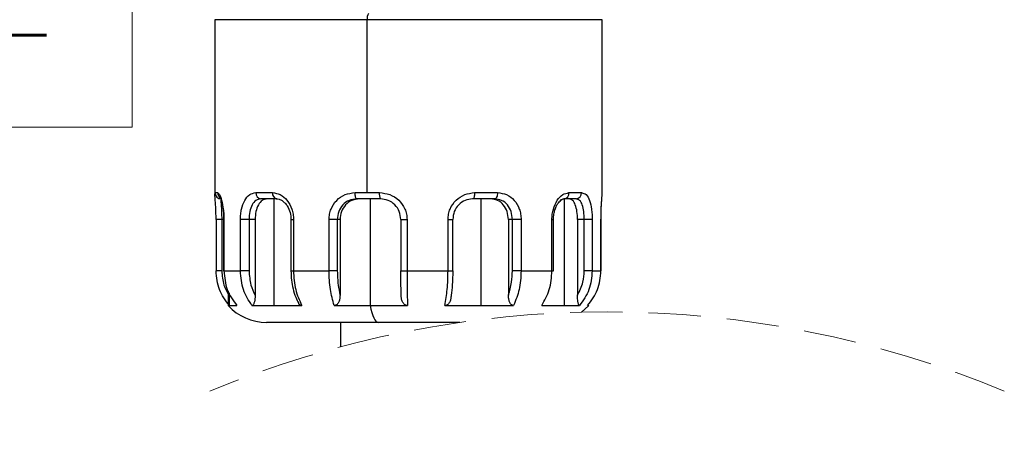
# Model space of a CAD drawing. Header units: millimetres. Extents: x 10 to 584, y 10 to 410.
# Tile 5 of 28: x 108 to 156, y 267 to 287. Entities that reach past the tile are written whole.
import ezdxf

# ---------------------------------------------------------------- set-up
doc = ezdxf.new("R2010")
doc.units = ezdxf.units.MM
doc.header["$LTSCALE"] = 2
doc.header["$PDSIZE"] = -1
doc.linetypes.add('SLD-实线', pattern=[0])
doc.linetypes.add('SLD-虚线', pattern=[1.905, 1.27, -0.635])
doc.layers.add('细实线层', color=7, linetype='SLD-实线')
doc.styles.add('SLDTEXTSTYLE0', font='txt', dxfattribs={"bigfont": 'bigfont'})
doc.styles.add('SLDTEXTSTYLE1', font='txt')
doc.dimstyles.new('SLDDIMSTYLE8', dxfattribs={"dimtxt": 5, "dimasz": 5, "dimexe": 0, "dimexo": 0.0625, "dimgap": 1.25, "dimtad": 2, "dimrnd": 1e-09, "dimzin": 12, "dimdsep": 46, "dimtxsty": 'SLDTEXTSTYLE1', "dimsah": 1, "dimcen": 0.09, "dimadec": 0, "dimazin": 3, "dimtfac": 1, "dimtdec": 0, "dimtofl": 0, "dimtmove": 0, "dimatfit": 3, "dimfxl": 1, "dimfrac": 2, "dimtolj": 1, "dimtzin": 12, "dimarcsym": 0})

# ---------------------------------------------------------------- blocks, each defined once
blk = doc.blocks.new('SW_TABLEANNOTATION_2')
at = {"color": 0, "linetype": 'Continuous', "lineweight": 0}
for p in [(62.318, -62.081), (43.545, -69.901)]:
    blk.add_line(p, (62.318, -69.901), dxfattribs=at)
at = {"color": 0, "linetype": 'Continuous', "lineweight": 0, "insert": (48.567, -63.444), "char_height": 3.5, "attachment_point": 1, "style": 'SLDTEXTSTYLE0'}
blk.add_mtext('BK-', dxfattribs=at)
blk = doc.blocks.new('_D_10')
at = {"layer": 'Defpoints', "color": 0}
for p in [(135.03, 320.718), (182.42, 240.023), (271.52, 240.023)]:
    blk.add_point(p, dxfattribs=at)
at = {"layer": '细实线层', "color": 0, "lineweight": -2}
for p, q in [((135.093, 320.718), (271.52, 320.718)), ((271.52, 315.718), (271.52, 245.023)), ((182.483, 240.023), (271.52, 240.023))]:
    blk.add_line(p, q, dxfattribs=at)
at = {"layer": '细实线层', "color": 0}
for points in [[(270.687, 315.718), (272.353, 315.718), (271.52, 320.718)], [(270.687, 245.023), (272.353, 245.023), (271.52, 240.023)]]:
    blk.add_solid(points, dxfattribs=at)
at = {"layer": '细实线层', "color": 0, "insert": (264.879, 280.661), "char_height": 5, "attachment_point": 2, "rotation": 90, "style": 'SLDTEXTSTYLE1'}
blk.add_mtext('\\A1;300%%p30', dxfattribs=at)

msp = doc.modelspace()

# ---------------------------------------------------------------- linework, layer by layer
at = {"color": 7, "linetype": 'SLD-实线', "lineweight": 25}
for p, q in [((117.470117, 287.297857), (117.470117, 278.836792)), ((124.861234, 278.897857), (124.861234, 287.297857)), ((136.270115, 278.836792), (136.270115, 287.297857)), ((117.475667, 278.897857), (117.595029, 278.897857)), ((119.45969, 278.897857), (120.264166, 278.897857)), ((124.274248, 278.897857), (124.861234, 278.897857)), ((124.861234, 278.897857), (125.456554, 278.897857)), ((130.080336, 278.897857), (131.188871, 278.897857)), ((134.66023, 278.897857), (135.271571, 278.897857)), ((120.474995, 278.597859), (119.696194, 278.597859)), ((120.33298, 278.597859), (120.33298, 273.416345)), ((125.501667, 278.597859), (124.357094, 278.597859)), ((125.000147, 278.597859), (125.000147, 273.416345)), ((131.051039, 278.597859), (129.977883, 278.597859)), ((130.381578, 278.597859), (130.381578, 273.416345)), ((135.003439, 278.597859), (134.41161, 278.597859)), ((134.42175, 278.597859), (134.42175, 273.416345)), ((117.523843, 277.597857), (117.523843, 275.09786)), ((117.801139, 277.597857), (117.801139, 275.09786)), ((117.893649, 277.597857), (117.893649, 275.09786)), ((117.893649, 277.597857), (117.907611, 277.597857)), ((117.907611, 277.597857), (117.907611, 275.09786)), ((118.710746, 275.09786), (118.710746, 277.597857)), ((119.128616, 277.597857), (118.710746, 277.597857)), ((119.422318, 277.597857), (119.128616, 277.597857)), ((119.128616, 277.597857), (119.128616, 275.09786)), ((119.422318, 277.597857), (119.422318, 273.915296)), ((121.163526, 277.597857), (121.163526, 275.09786)), ((121.285287, 277.597857), (121.285287, 275.09786)), ((123.012481, 275.09786), (123.012481, 277.597857)), ((123.41308, 277.597857), (123.012481, 277.597857)), ((123.544236, 277.597857), (123.41308, 277.597857)), ((123.41308, 277.597857), (123.41308, 275.09786)), ((123.544236, 277.597857), (123.544236, 273.915296)), ((126.498537, 277.597857), (126.498537, 275.09786)), ((126.796176, 277.597857), (126.796176, 275.09786)), ((128.787701, 275.09786), (128.787701, 277.597857)), ((129.026504, 275.09786), (129.026504, 277.597857)), ((131.911184, 277.597857), (131.719933, 277.597857)), ((131.719933, 277.597857), (131.719933, 273.915296)), ((132.335306, 277.597857), (131.911184, 277.597857)), ((131.911184, 275.09786), (131.911184, 277.597857)), ((132.335306, 277.597857), (132.335306, 275.09786)), ((133.830469, 275.09786), (133.830469, 277.597857)), ((133.908329, 275.09786), (133.908329, 277.597857)), ((135.074527, 277.597857), (135.074527, 273.915296)), ((135.398065, 277.597857), (135.074527, 277.597857)), ((135.78692, 277.597857), (135.398065, 277.597857)), ((135.398065, 275.09786), (135.398065, 277.597857)), ((135.78692, 277.597857), (135.78692, 275.09786)), ((136.214617, 275.09786), (136.214617, 277.597857)), ((136.216388, 275.09786), (136.216388, 277.597857)), ((117.893649, 275.09786), (117.907611, 275.09786)), ((117.907611, 275.09786), (118.710746, 275.09786)), ((119.128616, 275.09786), (118.710746, 275.09786)), ((121.285287, 275.09786), (123.012481, 275.09786)), ((123.41308, 275.09786), (123.012481, 275.09786)), ((126.796176, 275.09786), (128.787701, 275.09786)), ((132.335306, 275.09786), (131.911184, 275.09786)), ((132.335306, 275.09786), (133.830469, 275.09786)), ((135.78692, 275.09786), (135.398065, 275.09786)), ((135.78692, 275.09786), (136.214617, 275.09786)), ((118.120117, 274.108683), (118.120117, 273.416345)), ((128.920344, 273.75636), (128.920847, 273.759139)), ((118.120117, 273.416345), (118.162775, 273.416345)), ((118.162775, 273.416345), (118.533218, 273.416345)), ((119.265364, 273.416345), (120.33298, 273.416345)), ((120.33298, 273.416345), (121.687056, 273.416345)), ((123.261587, 273.416345), (125.000147, 273.416345)), ((125.000147, 273.416345), (126.820647, 273.416345)), ((128.636145, 273.416345), (130.381578, 273.416345)), ((130.381578, 273.416345), (131.973134, 273.416345)), ((133.336141, 273.416345), (134.42175, 273.416345)), ((134.42175, 273.416345), (135.17644, 273.416345)), ((135.566333, 273.416345), (135.620115, 273.416345)), ((125.395512, 272.597862), (119.970114, 272.597862)), ((123.570116, 272.597862), (123.570116, 271.412806)), ((129.356184, 272.597862), (125.395512, 272.597862))]:
    msp.add_line(p, q, dxfattribs=at)
at = {"color": 8, "linetype": 'SLD-实线', "lineweight": 25}
for p, q in [((124.861234, 287.297857), (117.470117, 287.297857)), ((136.270115, 287.297857), (124.861234, 287.297857)), ((117.474751, 278.874253), (117.475667, 278.897857)), ((134.41161, 278.597859), (134.229775, 278.534127)), ((117.801139, 277.597857), (117.523843, 277.597857)), ((117.893649, 277.597857), (117.801139, 277.597857)), ((121.163548, 277.597857), (121.285287, 277.597857)), ((126.498537, 277.597857), (126.796176, 277.597857)), ((128.787701, 277.597857), (129.026504, 277.597857)), ((133.830469, 277.597857), (133.908329, 277.597857)), ((136.216388, 277.597857), (136.214617, 277.597857)), ((117.801139, 275.09786), (117.523843, 275.09786)), ((121.163526, 275.09786), (121.285287, 275.09786)), ((126.498537, 275.09786), (126.796176, 275.09786)), ((128.787701, 275.09786), (129.026504, 275.09786)), ((133.830469, 275.09786), (133.908329, 275.09786)), ((136.216388, 275.09786), (136.214617, 275.09786)), ((118.162775, 274.037187), (118.162775, 273.416345))]:
    msp.add_line(p, q, dxfattribs=at)
at = {"color": 7, "linetype": 'SLD-实线', "lineweight": 25, "flags": 128}
for points in [[(124.357094, 278.597859), (124.34093, 278.603626), (124.325388, 278.620695), (124.311068, 278.648419), (124.298514, 278.685731), (124.28821, 278.731187), (124.280555, 278.783058), (124.275838, 278.839332), (124.274248, 278.897857)], [(130.080336, 278.897857), (130.078369, 278.839332), (130.072539, 278.783058), (130.063069, 278.731187), (130.050329, 278.685731), (130.034802, 278.648419), (130.017092, 278.620695), (129.997869, 278.603626), (129.977883, 278.597859)], [(131.188871, 278.897857), (131.186222, 278.839332), (131.178378, 278.783058), (131.165642, 278.731187), (131.148502, 278.685731), (131.127614, 278.648419), (131.103785, 278.620695), (131.077928, 278.603626), (131.051039, 278.597859)], [(125.000147, 273.416345), (125.039642, 273.233151), (125.082993, 273.070162), (125.129727, 272.929145), (125.179344, 272.811619), (125.231305, 272.718867), (125.285042, 272.651886), (125.339975, 272.6114), (125.395512, 272.597862)], [(135.263331, 273.094965), (135.435307, 273.233151), (135.620115, 273.416345)]]:
    msp.add_lwpolyline(points, dxfattribs=at)
at = {"color": 7, "linetype": 'SLD-实线', "lineweight": 25}
for centre, radius, start, end in [((125.260286, 287.369432), 0.40542, 145.7057613, 190.1684795), ((117.775578, 278.89777), 0.299911, 179.9834587, 269.9830918), ((119.732211, 278.869476), 0.273995, 174.0546246, 262.4464872), ((120.529016, 278.859904), 0.267555, 171.8449913, 258.3517398), ((125.989171, 278.82456), 0.537636, 172.1643889, 204.9395854), ((134.383261, 278.874373), 0.277963, 275.8536412, 4.846499), ((134.986553, 278.882776), 0.285417, 273.3918346, 3.0288322), ((119.970107, 275.097839), 2.499977, 222.2683303, 270.000167)]:
    msp.add_arc(centre, radius, start, end, dxfattribs=at)
at = {"color": 8, "linetype": 'SLD-实线', "lineweight": 25}
msp.add_arc((117.895428, 278.896954), 0.3004, 179.8279029, 241.1148492, dxfattribs=at)
at = {"color": 7, "linetype": 'SLD-虚线', "lineweight": 18}
msp.add_arc((136.507614, 222.962908), 50.147498, 67.3801351, 112.6198649, dxfattribs=at)
at = {"color": 7, "linetype": 'SLD-实线', "lineweight": 25}
for points, knots in [([(117.525612, 277.597857), (117.525129, 277.683765), (117.524181, 277.852116), (117.512726, 278.161235), (117.499662, 278.476621), (117.4676, 278.733431), (117.473523, 278.850069), (117.474751, 278.874253)], [0, 0, 0, 0, 0.20166933, 0.395207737, 0.72602749, 0.943194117, 1, 1, 1, 1]), ([(117.595029, 278.897857), (117.629527, 278.867654), (117.739231, 278.771608), (117.805809, 278.476809), (117.874391, 278.165367), (117.902904, 277.852865), (117.906022, 277.683932), (117.907611, 277.597857)], [0, 0, 0, 0, 0.099089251, 0.315112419, 0.629155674, 0.811046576, 1, 1, 1, 1]), ([(118.710746, 277.597857), (118.713182, 277.683885), (118.717981, 277.853385), (118.769749, 278.169845), (118.882373, 278.505809), (119.122661, 278.830621), (119.352935, 278.87656), (119.45969, 278.897857)], [0, 0, 0, 0, 0.157230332, 0.309787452, 0.583515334, 0.80691875, 1, 1, 1, 1]), ([(120.264166, 278.897857), (120.392274, 278.876768), (120.665148, 278.831848), (120.99972, 278.526137), (121.187677, 278.179835), (121.273164, 277.856159), (121.281228, 277.684347), (121.285287, 277.597857)], [0, 0, 0, 0, 0.211201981, 0.449869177, 0.715856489, 0.856961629, 1, 1, 1, 1]), ([(123.012481, 277.597857), (123.017093, 277.684275), (123.026294, 277.856684), (123.125156, 278.184744), (123.354588, 278.543935), (123.777086, 278.841957), (124.108347, 278.879203), (124.274248, 278.897857)], [0, 0, 0, 0, 0.129026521, 0.257417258, 0.508013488, 0.75360564, 1, 1, 1, 1]), ([(125.456554, 278.897857), (125.628361, 278.879018), (125.972719, 278.841258), (126.418292, 278.548159), (126.671034, 278.188956), (126.780846, 277.858149), (126.791069, 277.684576), (126.796176, 277.597857)], [0, 0, 0, 0, 0.2485514, 0.498178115, 0.74798983, 0.874094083, 1, 1, 1, 1]), ([(128.787701, 277.597857), (128.792697, 277.684541), (128.802689, 277.857899), (128.909671, 278.187721), (129.153823, 278.544942), (129.582907, 278.839743), (129.915817, 278.878636), (130.080336, 278.897857)], [0, 0, 0, 0, 0.128300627, 0.256587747, 0.509036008, 0.757373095, 1, 1, 1, 1]), ([(131.188871, 278.897857), (131.341996, 278.879), (131.6504, 278.841022), (132.035062, 278.536886), (132.235903, 278.180726), (132.323104, 277.855782), (132.331222, 277.684183), (132.335306, 277.597857)], [0, 0, 0, 0, 0.237276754, 0.477890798, 0.732197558, 0.865277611, 1, 1, 1, 1]), ([(133.830469, 277.597857), (133.83384, 277.6842), (133.840509, 277.855013), (133.910589, 278.174877), (134.060687, 278.511119), (134.324947, 278.823429), (134.556975, 278.874936), (134.66023, 278.897857)], [0, 0, 0, 0, 0.154709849, 0.306064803, 0.583206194, 0.814522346, 1, 1, 1, 1]), ([(135.271571, 278.897857), (135.349666, 278.873453), (135.534254, 278.815772), (135.678086, 278.485531), (135.749967, 278.166037), (135.782302, 277.852404), (135.785362, 277.683748), (135.78692, 277.597857)], [0, 0, 0, 0, 0.15759989, 0.372506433, 0.662124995, 0.827931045, 1, 1, 1, 1]), ([(136.216388, 277.597857), (136.217997, 277.756845), (136.220864, 278.040318), (136.244, 278.402298), (136.256285, 278.647294), (136.271947, 278.775813), (136.267713, 278.825291), (136.26709, 278.832582)], [0, 0, 0, 0, 0.385837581, 0.68794294, 0.879564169, 0.982253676, 1, 1, 1, 1]), ([(117.77549, 278.597859), (117.770689, 278.572618), (117.752344, 278.476179), (117.782958, 278.269109), (117.794217, 277.961975), (117.798708, 277.725719), (117.801139, 277.597857)], [0, 0, 0, 0, 0.076671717, 0.292945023, 0.617344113, 1, 1, 1, 1]), ([(117.777852, 278.570203), (117.780695, 278.555709), (117.791717, 278.499525), (117.821048, 278.379634), (117.854753, 278.183132), (117.887022, 277.914878), (117.891358, 277.711025), (117.893764, 277.597857)], [0, 0, 0, 0, 0.045146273, 0.175008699, 0.377121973, 0.654211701, 1, 1, 1, 1]), ([(119.696194, 278.597859), (119.612624, 278.581193), (119.433604, 278.545491), (119.253139, 278.291218), (119.148032, 277.970839), (119.13533, 277.726842), (119.128616, 277.597857)], [0, 0, 0, 0, 0.196616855, 0.421181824, 0.694018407, 1, 1, 1, 1]), ([(119.995994, 278.597859), (119.914208, 278.580673), (119.736761, 278.543386), (119.555339, 278.291225), (119.443287, 277.971687), (119.429559, 277.726952), (119.422318, 277.597857)], [0, 0, 0, 0, 0.193283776, 0.419357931, 0.693716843, 1, 1, 1, 1]), ([(120.436632, 278.602866), (120.488905, 278.599059), (120.596354, 278.591234), (120.745298, 278.512737), (120.876647, 278.399899), (121.020373, 278.210854), (121.138852, 277.939293), (121.155491, 277.70904), (121.163526, 277.597857)], [0, 0, 0, 0, 0.114370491, 0.235097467, 0.362359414, 0.493961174, 0.755646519, 1, 1, 1, 1]), ([(124.357094, 278.597859), (124.2304, 278.583152), (123.977869, 278.553838), (123.663496, 278.319591), (123.452958, 277.987287), (123.426467, 277.728593), (123.41308, 277.597857)], [0, 0, 0, 0, 0.247564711, 0.493453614, 0.744007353, 1, 1, 1, 1]), ([(124.490974, 278.597859), (124.364899, 278.582945), (124.112754, 278.553116), (123.798399, 278.319206), (123.585034, 277.987807), (123.55792, 277.72865), (123.544236, 277.597857)], [0, 0, 0, 0, 0.246384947, 0.492758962, 0.744002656, 1, 1, 1, 1]), ([(126.498786, 277.597857), (126.483617, 277.72941), (126.453335, 277.992025), (126.221417, 278.322414), (125.8921, 278.552841), (125.631495, 278.58289), (125.501667, 278.597859)], [0, 0, 0, 0, 0.251403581, 0.501871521, 0.751844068, 1, 1, 1, 1]), ([(129.977883, 278.597859), (129.854182, 278.582509), (129.602959, 278.551336), (129.28693, 278.319707), (129.062351, 277.990726), (129.032849, 277.729289), (129.018017, 277.597857)], [0, 0, 0, 0, 0.241341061, 0.490135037, 0.743676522, 1, 1, 1, 1]), ([(131.719933, 277.597857), (131.70742, 277.728427), (131.682959, 277.983659), (131.494639, 278.314853), (131.207307, 278.552313), (130.972106, 278.58279), (130.855815, 278.597859)], [0, 0, 0, 0, 0.266727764, 0.521386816, 0.763358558, 1, 1, 1, 1]), ([(131.911184, 277.597857), (131.899527, 277.728049), (131.876733, 277.982624), (131.691856, 278.314354), (131.404788, 278.553254), (131.168639, 278.583031), (131.051039, 278.597859)], [0, 0, 0, 0, 0.2658809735, 0.5199027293, 0.7609145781, 1, 1, 1, 1]), ([(133.908329, 277.597857), (133.912197, 277.684277), (133.919504, 277.847488), (133.97341, 278.072258), (134.048414, 278.256224), (134.148967, 278.432514), (134.254537, 278.517268), (134.316369, 278.566909)], [0, 0, 0, 0, 0.237582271, 0.448697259, 0.631513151, 0.784176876, 1, 1, 1, 1]), ([(134.316369, 278.566909), (134.317007, 278.567506), (134.35241, 278.600655), (134.405105, 278.60177), (134.45685, 278.602866)], [0, 0, 0, 0, 0.018010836, 1, 1, 1, 1]), ([(135.074527, 277.597857), (135.069844, 277.727058), (135.061103, 277.968195), (134.986968, 278.27735), (134.875989, 278.532039), (134.733179, 278.578388), (134.673183, 278.597859)], [0, 0, 0, 0, 0.334092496, 0.623540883, 0.841846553, 1, 1, 1, 1]), ([(135.398065, 277.597857), (135.394127, 277.726702), (135.386776, 277.967194), (135.319679, 278.276286), (135.211001, 278.534388), (135.065683, 278.578825), (135.003439, 278.597859)], [0, 0, 0, 0, 0.332669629, 0.62093564, 0.837634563, 1, 1, 1, 1]), ([(118.173899, 273.416345), (117.989106, 273.663899), (117.616093, 274.163598), (117.555957, 274.784537), (117.525612, 275.09786)], [0, 0, 0, 0, 0.495405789, 1, 1, 1, 1]), ([(117.801139, 275.09786), (117.820161, 274.86393), (117.854241, 274.444833), (118.056042, 274.077565), (118.145203, 273.915296)], [0, 0, 0, 0, 0.558173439, 1, 1, 1, 1]), ([(117.907611, 275.09786), (117.936452, 274.785056), (117.99337, 274.167723), (118.354883, 273.664557), (118.533218, 273.416345)], [0, 0, 0, 0, 0.506700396, 1, 1, 1, 1]), ([(119.265364, 273.416345), (119.107255, 273.666485), (118.782548, 274.180197), (118.735094, 274.786686), (118.710746, 275.09786)], [0, 0, 0, 0, 0.486926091, 1, 1, 1, 1]), ([(119.128616, 275.09786), (119.14418, 274.86519), (119.171795, 274.452358), (119.346204, 274.078465), (119.422318, 273.915296)], [0, 0, 0, 0, 0.563593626, 1, 1, 1, 1]), ([(121.163526, 275.09786), (121.168346, 274.950238), (121.177926, 274.656869), (121.257753, 274.229734), (121.370667, 273.843473), (121.486081, 273.615656), (121.537974, 273.513225)], [0, 0, 0, 0, 0.269118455, 0.534818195, 0.790846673, 1, 1, 1, 1]), ([(121.285287, 275.09786), (121.301143, 274.790059), (121.331329, 274.204071), (121.572543, 273.669923), (121.687056, 273.416345)], [0, 0, 0, 0, 0.525266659, 1, 1, 1, 1]), ([(123.261587, 273.416345), (123.190606, 273.672309), (123.038134, 274.222132), (123.021416, 274.792838), (123.012481, 275.09786)], [0, 0, 0, 0, 0.465538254, 1, 1, 1, 1]), ([(123.41308, 275.09786), (123.419281, 274.86839), (123.430041, 274.470247), (123.510254, 274.080439), (123.544236, 273.915296)], [0, 0, 0, 0, 0.576349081, 1, 1, 1, 1]), ([(126.512871, 273.915296), (126.508373, 274.128826), (126.500068, 274.522973), (126.499189, 274.917204), (126.498786, 275.09786)], [0, 0, 0, 0, 0.541753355, 1, 1, 1, 1]), ([(126.796176, 275.09786), (126.796996, 274.794807), (126.798512, 274.234201), (126.813679, 273.673803), (126.820647, 273.416345)], [0, 0, 0, 0, 0.5405808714, 1, 1, 1, 1]), ([(128.636145, 273.416345), (128.679316, 273.673258), (128.772824, 274.229722), (128.782495, 274.794066), (128.787701, 275.09786)], [0, 0, 0, 0, 0.461686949, 1, 1, 1, 1]), ([(129.018017, 275.09786), (129.014244, 274.86895), (129.007722, 274.47322), (128.957639, 274.080744), (128.936527, 273.915296)], [0, 0, 0, 0, 0.578448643, 1, 1, 1, 1]), ([(131.719933, 273.915296), (131.781027, 274.127319), (131.892501, 274.51418), (131.905369, 274.91618), (131.911184, 275.09786)], [0, 0, 0, 0, 0.548059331, 1, 1, 1, 1]), ([(132.335306, 275.09786), (132.321393, 274.790858), (132.295042, 274.209393), (132.076357, 273.670645), (131.973134, 273.416345)], [0, 0, 0, 0, 0.527979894, 1, 1, 1, 1]), ([(133.336141, 273.416345), (133.477054, 273.667962), (133.769507, 274.190173), (133.809662, 274.788055), (133.830469, 275.09786)], [0, 0, 0, 0, 0.481828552, 1, 1, 1, 1]), ([(135.074527, 273.915296), (135.177888, 274.124548), (135.362829, 274.498956), (135.38728, 274.91454), (135.398065, 275.09786)], [0, 0, 0, 0, 0.558885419, 1, 1, 1, 1]), ([(135.78692, 275.09786), (135.759066, 274.785403), (135.704244, 274.170438), (135.350467, 273.664984), (135.17644, 273.416345)], [0, 0, 0, 0, 0.50808729, 1, 1, 1, 1]), ([(135.566333, 273.416345), (135.751125, 273.663899), (136.124136, 274.163598), (136.184272, 274.784537), (136.214617, 275.09786)], [0, 0, 0, 0, 0.49540552, 1, 1, 1, 1]), ([(119.422318, 273.915296), (119.420993, 273.858237), (119.418544, 273.75283), (119.397376, 273.623749), (119.370491, 273.532639), (119.342733, 273.475113), (119.311053, 273.428317), (119.278931, 273.4199), (119.265364, 273.416345)], [0, 0, 0, 0, 0.310409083, 0.573430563, 0.710776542, 0.82392942, 0.925634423, 1, 1, 1, 1]), ([(123.544236, 273.915296), (123.541864, 273.85804), (123.537428, 273.750951), (123.499034, 273.620499), (123.450335, 273.529994), (123.398943, 273.470454), (123.336022, 273.425355), (123.285667, 273.41926), (123.261587, 273.416345)], [0, 0, 0, 0, 0.273080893, 0.51075948, 0.642399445, 0.760905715, 0.88566599, 1, 1, 1, 1]), ([(126.820647, 273.416345), (126.79439, 273.419184), (126.740182, 273.425044), (126.671299, 273.469649), (126.615078, 273.529281), (126.562138, 273.619591), (126.520268, 273.750348), (126.515444, 273.857935), (126.512871, 273.915296)], [0, 0, 0, 0, 0.121351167, 0.250532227, 0.370188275, 0.500899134, 0.73390368, 1, 1, 1, 1]), ([(128.936527, 273.915296), (128.934033, 273.858007), (128.929358, 273.750646), (128.888773, 273.620002), (128.837239, 273.529587), (128.78246, 273.469894), (128.715134, 273.425093), (128.66189, 273.419196), (128.636145, 273.416345)], [0, 0, 0, 0, 0.267844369, 0.501946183, 0.632790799, 0.752095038, 0.880135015, 1, 1, 1, 1]), ([(131.973134, 273.416345), (131.951546, 273.419352), (131.905607, 273.42575), (131.849716, 273.471273), (131.804003, 273.530507), (131.760349, 273.621165), (131.726029, 273.751367), (131.722062, 273.858049), (131.719933, 273.915296)], [0, 0, 0, 0, 0.105773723, 0.225095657, 0.341974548, 0.474666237, 0.718098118, 1, 1, 1, 1]), ([(135.17644, 273.416345), (135.167612, 273.420412), (135.14363, 273.431458), (135.126818, 273.477257), (135.108211, 273.533344), (135.091057, 273.62459), (135.076958, 273.753189), (135.075383, 273.858229), (135.074527, 273.915296)], [0, 0, 0, 0, 0.05407955, 0.146911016, 0.258928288, 0.399507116, 0.673760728, 1, 1, 1, 1]), ([(121.687056, 273.416345), (121.665823, 273.419382), (121.620723, 273.42583), (121.570149, 273.466542), (121.547013, 273.500054), (121.537359, 273.514037)], [0, 0, 0, 0, 0.341424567, 0.725191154, 1, 1, 1, 1])]:
    msp.add_open_spline(points, degree=3, knots=knots, dxfattribs=at)
at = {"color": 8, "linetype": 'SLD-实线', "lineweight": 25}
msp.add_open_spline([(136.214617, 277.597857), (136.215093, 277.683765), (136.216024, 277.852117), (136.227633, 278.161233), (136.239829, 278.476632), (136.272178, 278.720958), (136.267456, 278.825098), (136.266926, 278.836792)], degree=3, knots=[0, 0, 0, 0, 0.207764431, 0.407152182, 0.747970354, 0.971700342, 1, 1, 1, 1], dxfattribs=at)

# ---------------------------------------------------------------- block references
at = {"color": 7, "linetype": 'Continuous', "lineweight": 0}
msp.add_blockref('SW_TABLEANNOTATION_2', (51.131357, 351.987196), dxfattribs=at)

# ---------------------------------------------------------------- dimensions: what is measured, and where the dimension line sits
at = {"layer": '细实线层'}
dim = msp.add_linear_dim(base=(271.520115, 240.022882), p1=(135.030115, 320.71786), p2=(182.420115, 240.022882), angle=90, text='300%%p30', dimstyle='SLDDIMSTYLE8', override={"dimtmove": 1}, dxfattribs=at)
dim.commit()
dim.dimension.update_dxf_attribs({"geometry": '_D_10', "text_midpoint": (271.520115, 280.661117), "dimtype": 160})

doc.saveas('drawing.dxf')
